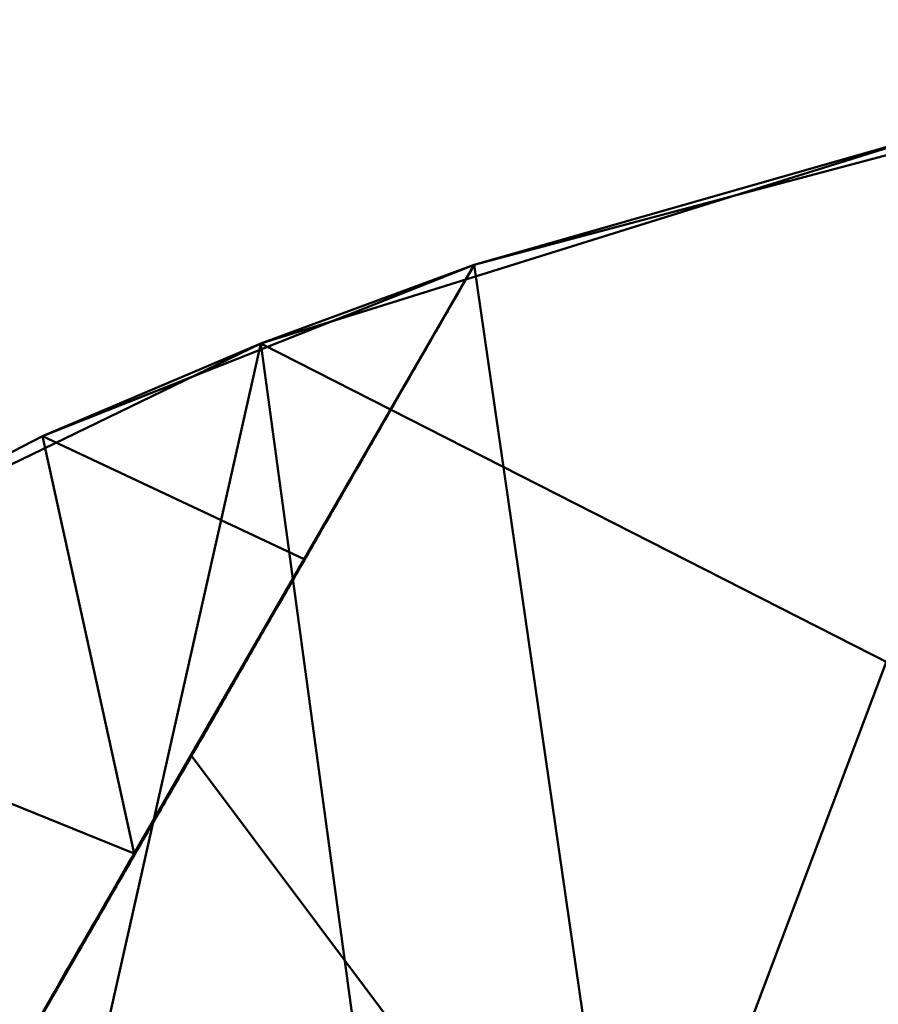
# Model space of a CAD drawing. Header units: millimetres. Extents: x -838 to 610, y -758 to 727.
# Tile 248 of 256: x 320 to 345, y 698 to 727. Entities that reach past the tile are written whole.
import ezdxf

# ---------------------------------------------------------------- set-up
doc = ezdxf.new("R2010")
doc.units = ezdxf.units.MM
doc.layers.add('E-LITE-EQPM', color=33, linetype='Continuous', lineweight=50)

# ---------------------------------------------------------------- blocks, each defined once
blk = doc.blocks.new('33463_33464_33504_33505_LANTAU - LANTAU-457519-_3D_')
at = {"layer": 'E-LITE-EQPM'}
mesh = blk.add_polyface(dxfattribs=at)
corners = [(308.32, 708.138, 308.305), (327.011, 717.192, 308.499), (346.836, 723.373, 308.771), (367.358, 726.545, 309.141), (388.122, 726.639, 309.627), (408.661, 723.655, 310.244), (426.906, 718.273, 311.716), (444.059, 710.564, 314.933), (459.711, 700.842, 319.881), (473.576, 689.491, 326.422), (476.475, 686.71, 328.07), (479.295, 683.844, 329.708), (479.295, 683.844, 319.536), (477.204, 685.985, 318.332), (475.069, 688.078, 317.123), (474.982, 688.162, 317.074), (474.895, 688.245, 317.026), (460.848, 700.019, 310.472), (444.945, 710.088, 305.522), (427.485, 718.058, 302.299), (408.895, 723.603, 300.825), (389.97, 726.498, 300.27), (370.826, 726.776, 299.832), (351.822, 724.433, 299.494), (333.329, 719.516, 299.276), (320.544, 714.444, 299.049), (308.32, 708.138, 298.856), (308.32, 708.138, 300.746), (308.32, 708.138, 302.636), (308.32, 708.138, 304.526), (308.32, 708.138, 306.415), (479.295, 683.844, 325.627)]
mesh.append_faces([[corners[k] for k in face] for face in [(17, 8, 16), (6, 19, 5), (7, 18, 6), (8, 17, 7), (14, 9, 13), (22, 4, 21), (24, 2, 23), (29, 25, 28), (3, 23, 2), (5, 21, 4), (4, 22, 3), (21, 5, 20)]], dxfattribs={"vtx0": -1, "vtx1": -1})
mesh.append_faces([[corners[k] for k in face] for face in [(30, 1, 25)]], dxfattribs={"vtx0": -1, "vtx1": -1, "vtx2": -1})
mesh.append_faces([[corners[k] for k in face] for face in [(7, 17, 18), (6, 18, 19), (31, 9, 10), (9, 15, 16), (16, 8, 9), (3, 22, 23)]], dxfattribs={"vtx0": -1, "vtx2": -1})
mesh.append_faces([[corners[k] for k in face] for face in [(0, 1, 30)]], dxfattribs={"vtx1": -1})
mesh.append_faces([[corners[k] for k in face] for face in [(19, 20, 5), (31, 12, 9), (12, 13, 9), (14, 15, 9), (27, 28, 25), (24, 25, 1), (1, 2, 24), (29, 30, 25)]], dxfattribs={"vtx1": -1, "vtx2": -1})
mesh.append_faces([[corners[k] for k in face] for face in [(10, 11, 31), (25, 26, 27)]], dxfattribs={"vtx2": -1})
mesh = blk.add_polyface(dxfattribs=at)
corners = [(333.329, 719.516, 299.237), (351.822, 724.433, 299.494), (370.826, 726.776, 299.832), (389.97, 726.498, 300.27), (408.895, 723.603, 300.825), (385.706, 684.089, 301.151), (362.941, 644.329, 301.441), (335.639, 660.092, 300.268), (308.328, 675.86, 299.362), (316.572, 690.463, 299.329), (324.959, 704.985, 299.287), (337.951, 687.642, 299.824), (373.54, 701.801, 300.391), (360.561, 672.358, 300.714), (321.984, 667.976, 299.815), (374.323, 664.209, 301.296)]
mesh.append_faces([[corners[k] for k in face] for face in [(5, 3, 4)]], dxfattribs={"vtx0": -1})
mesh.append_faces([[corners[k] for k in face] for face in [(0, 11, 10), (6, 13, 15)]], dxfattribs={"vtx0": -1, "vtx1": -1})
mesh.append_faces([[corners[k] for k in face] for face in [(14, 9, 11), (13, 12, 5), (13, 11, 12), (5, 12, 3), (11, 13, 7), (1, 12, 11)]], dxfattribs={"vtx0": -1, "vtx1": -1, "vtx2": -1})
mesh.append_faces([[corners[k] for k in face] for face in [(11, 9, 10), (12, 1, 2), (12, 2, 3), (11, 7, 14), (13, 5, 15), (11, 0, 1)]], dxfattribs={"vtx0": -1, "vtx2": -1})
mesh.append_faces([[corners[k] for k in face] for face in [(6, 7, 13)]], dxfattribs={"vtx1": -1, "vtx2": -1})
mesh.append_faces([[corners[k] for k in face] for face in [(14, 8, 9)]], dxfattribs={"vtx2": -1})
mesh = blk.add_polyface(dxfattribs=at)
corners = [(408.661, 723.655, 310.244), (388.122, 726.639, 309.627), (367.358, 726.545, 309.141), (346.836, 723.373, 308.771), (327.011, 717.192, 308.499), (308.32, 708.138, 308.305), (302.134, 703.377, 308.26), (297.389, 697.187, 308.245), (332.696, 675.394, 309.074), (367.991, 653.603, 310.355), (388.351, 688.615, 310.275), (319.445, 683.573, 308.763), (362.135, 699.319, 309.393), (378.171, 671.109, 310.315)]
mesh.append_faces([[corners[k] for k in face] for face in [(6, 11, 5), (4, 12, 3)]], dxfattribs={"vtx0": -1, "vtx1": -1})
mesh.append_faces([[corners[k] for k in face] for face in [(10, 1, 12), (13, 12, 8), (8, 12, 4)]], dxfattribs={"vtx0": -1, "vtx1": -1, "vtx2": -1})
mesh.append_faces([[corners[k] for k in face] for face in [(12, 2, 3), (12, 1, 2), (11, 4, 5)]], dxfattribs={"vtx0": -1, "vtx2": -1})
mesh.append_faces([[corners[k] for k in face] for face in [(0, 1, 10)]], dxfattribs={"vtx1": -1})
mesh.append_faces([[corners[k] for k in face] for face in [(11, 8, 4), (13, 10, 12)]], dxfattribs={"vtx1": -1, "vtx2": -1})
mesh.append_faces([[corners[k] for k in face] for face in [(8, 9, 13), (6, 7, 11)]], dxfattribs={"vtx2": -1})
mesh = blk.add_polyface(dxfattribs=at)
corners = [(290.914, 685.914, 298.775), (294.146, 691.554, 298.766), (297.389, 697.187, 298.759), (302.137, 703.379, 298.778), (308.32, 708.138, 298.853), (320.544, 714.444, 299.049), (333.328, 719.517, 299.276), (328.293, 710.805, 299.288), (323.26, 702.093, 299.3), (318.228, 693.381, 299.311), (313.198, 684.667, 299.323), (308.169, 675.952, 299.335), (302.029, 682.445, 299.091)]
mesh.append_faces([[corners[k] for k in face] for face in [(12, 10, 11)]], dxfattribs={"vtx0": -1})
mesh.append_faces([[corners[k] for k in face] for face in [(2, 12, 1), (4, 9, 3)]], dxfattribs={"vtx0": -1, "vtx1": -1})
mesh.append_faces([[corners[k] for k in face] for face in [(2, 10, 12)]], dxfattribs={"vtx0": -1, "vtx1": -1, "vtx2": -1})
mesh.append_faces([[corners[k] for k in face] for face in [(2, 9, 10), (5, 7, 8)]], dxfattribs={"vtx0": -1, "vtx2": -1})
mesh.append_faces([[corners[k] for k in face] for face in [(0, 1, 12)]], dxfattribs={"vtx1": -1})
mesh.append_faces([[corners[k] for k in face] for face in [(2, 3, 9), (8, 9, 4), (4, 5, 8)]], dxfattribs={"vtx1": -1, "vtx2": -1})
mesh.append_faces([[corners[k] for k in face] for face in [(5, 6, 7)]], dxfattribs={"vtx2": -1})
mesh = blk.add_polyface(dxfattribs=at)
corners = [(332.614, 718.28, 299.241), (332.652, 718.341, 299.241), (332.616, 718.279, 299.241), (332.256, 717.662, 299.244), (332.328, 717.785, 299.243), (332.26, 717.66, 299.243), (333.186, 719.269, 299.238), (333.15, 719.207, 299.238), (333.186, 719.269, 299.238), (332.578, 718.218, 299.242), (332.58, 718.217, 299.242), (332.542, 718.156, 299.242), (332.759, 718.526, 299.24), (332.685, 718.404, 299.241), (332.757, 718.527, 299.241), (332.471, 718.033, 299.242), (332.473, 718.031, 299.242), (332.435, 717.971, 299.242), (332.399, 717.909, 299.243), (332.331, 717.784, 299.243), (332.188, 717.536, 299.244), (332.687, 718.403, 299.241), (332.65, 718.342, 299.241), (332.545, 718.155, 299.242), (332.438, 717.969, 299.242), (332.402, 717.907, 299.243), (333.044, 719.021, 299.239), (332.971, 718.898, 299.239), (333.043, 719.022, 299.239), (332.83, 718.65, 299.24), (333.115, 719.145, 299.238), (333.114, 719.145, 299.238), (333.293, 719.455, 299.237), (333.293, 719.455, 299.237), (333.258, 719.393, 299.238), (332.936, 718.836, 299.239), (332.901, 718.774, 299.24), (332.9, 718.775, 299.24), (332.828, 718.651, 299.24), (333.151, 719.207, 299.238), (332.973, 718.898, 299.239), (332.937, 718.836, 299.239), (333.257, 719.393, 299.238), (333.329, 719.516, 299.237)]
mesh.append_faces([[corners[k] for k in face] for face in [(15, 16, 17), (18, 19, 4), (20, 3, 5), (1, 22, 21), (16, 15, 23), (19, 18, 25), (35, 36, 37), (37, 29, 38), (41, 35, 40), (36, 35, 41)]], dxfattribs={"vtx0": -1, "vtx1": -1})
mesh.append_faces([[corners[k] for k in face] for face in [(0, 1, 2), (6, 7, 8), (2, 9, 0), (10, 11, 9), (12, 13, 14), (4, 19, 5), (13, 12, 21), (21, 22, 13), (1, 0, 22), (23, 15, 11), (11, 10, 23), (9, 2, 10), (18, 24, 25), (17, 16, 24), (26, 27, 28), (14, 29, 12), (30, 28, 31), (32, 33, 34), (37, 36, 29), (29, 14, 38), (39, 31, 7), (31, 39, 30), (7, 6, 39), (27, 26, 40), (40, 35, 27), (34, 8, 42), (34, 42, 32)]], dxfattribs={"vtx0": -1, "vtx2": -1})
mesh.append_faces([[corners[k] for k in face] for face in [(3, 4, 5), (18, 17, 24), (30, 26, 28), (34, 6, 8)]], dxfattribs={"vtx1": -1, "vtx2": -1})
mesh.append_faces([[corners[k] for k in face] for face in [(32, 43, 33)]], dxfattribs={"vtx2": -1})
mesh = blk.add_polyface(dxfattribs=at)
corners = [(331.761, 716.794, 299.246), (331.827, 716.92, 299.246), (331.832, 716.917, 299.246), (331.119, 715.68, 299.25), (331.183, 715.807, 299.25), (331.19, 715.803, 299.25), (331.47, 716.301, 299.248), (331.511, 716.36, 299.248), (331.475, 716.299, 299.248), (331.899, 717.043, 299.246), (331.97, 717.167, 299.245), (331.903, 717.041, 299.246), (332.042, 717.291, 299.245), (332.081, 717.351, 299.244), (332.046, 717.289, 299.245), (332.185, 717.538, 299.244), (332.256, 717.662, 299.244), (332.188, 717.536, 299.244), (331.327, 716.054, 299.249), (331.404, 716.175, 299.249), (331.333, 716.051, 299.249), (331.262, 715.927, 299.249), (331.226, 715.865, 299.25), (331.219, 715.869, 299.25), (331.689, 716.67, 299.247), (331.654, 716.608, 299.247), (331.648, 716.611, 299.247), (331.613, 716.549, 299.247), (331.618, 716.546, 299.247), (331.756, 716.796, 299.246), (331.975, 717.165, 299.245), (332.117, 717.412, 299.244), (331.541, 716.425, 299.248), (331.398, 716.178, 299.249), (332.113, 717.414, 299.244), (332.077, 717.353, 299.245), (331.684, 716.672, 299.247), (331.547, 716.422, 299.248), (331.505, 716.363, 299.248), (331.255, 715.931, 299.249), (331.112, 715.683, 299.25), (331.083, 715.618, 299.25), (331.076, 715.621, 299.251)]
mesh.append_faces([[corners[k] for k in face] for face in [(0, 1, 2), (3, 4, 5), (31, 15, 17), (11, 10, 30), (19, 33, 8), (15, 31, 34), (13, 35, 31), (29, 24, 36), (7, 38, 37), (18, 20, 39), (4, 3, 40), (40, 41, 42)]], dxfattribs={"vtx0": -1, "vtx1": -1})
mesh.append_faces([[corners[k] for k in face] for face in [(6, 7, 8), (11, 1, 9), (12, 13, 14), (18, 19, 20), (27, 25, 28), (0, 29, 1), (1, 11, 2), (14, 10, 12), (28, 32, 27), (8, 33, 6), (19, 18, 33), (31, 35, 34), (13, 12, 35), (24, 26, 36), (25, 27, 26), (32, 28, 37), (37, 38, 32), (7, 6, 38), (39, 20, 21), (21, 23, 39), (22, 4, 23), (40, 3, 41)]], dxfattribs={"vtx0": -1, "vtx2": -1})
mesh.append_faces([[corners[k] for k in face] for face in [(9, 10, 11), (15, 16, 17), (21, 22, 23), (22, 5, 4), (24, 25, 26), (14, 30, 10), (0, 24, 29)]], dxfattribs={"vtx1": -1, "vtx2": -1})
mesh = blk.add_polyface(dxfattribs=at)
corners = [(330.549, 714.69, 299.254), (330.477, 714.566, 299.254), (330.525, 714.668, 299.254), (330.228, 714.133, 299.255), (330.181, 714.074, 299.256), (330.224, 714.148, 299.256), (330.264, 714.194, 299.255), (330.31, 714.297, 299.255), (330.335, 714.318, 299.255), (330.834, 715.185, 299.252), (330.763, 715.061, 299.252), (330.783, 715.114, 299.252), (330.192, 714.071, 299.256), (330.353, 714.371, 299.255), (330.406, 714.442, 299.254), (330.121, 713.947, 299.256), (330.095, 713.926, 299.256), (330.138, 714, 299.256), (330.396, 714.445, 299.255), (330.439, 714.52, 299.254), (330.611, 714.817, 299.253), (330.656, 714.875, 299.253), (330.62, 714.813, 299.253), (330.05, 713.823, 299.257), (330.482, 714.594, 299.254), (330.157, 714.009, 299.256), (330.955, 715.411, 299.251), (330.976, 715.432, 299.251), (330.905, 715.308, 299.251), (330.654, 714.891, 299.253), (330.691, 714.937, 299.253), (330.74, 715.04, 299.253), (330.697, 714.965, 299.253), (330.589, 714.78, 299.253), (330.568, 714.742, 299.254), (330.826, 715.188, 299.252), (330.869, 715.262, 299.252), (330.998, 715.485, 299.251), (330.912, 715.337, 299.252), (331.04, 715.56, 299.251), (331.048, 715.556, 299.251), (331.019, 715.522, 299.251), (331.012, 715.494, 299.251), (330.584, 714.751, 299.253), (330.267, 714.223, 299.255), (331.083, 715.618, 299.25), (331.076, 715.621, 299.251)]
mesh.append_faces([[corners[k] for k in face] for face in [(6, 7, 8), (14, 19, 1), (31, 30, 32), (20, 22, 33), (30, 31, 10), (39, 40, 41), (27, 37, 42), (0, 34, 43), (15, 17, 25), (2, 1, 24), (7, 6, 44)]], dxfattribs={"vtx0": -1, "vtx1": -1})
mesh.append_faces([[corners[k] for k in face] for face in [(3, 4, 5), (4, 3, 12), (13, 14, 8), (15, 16, 17), (20, 21, 22), (1, 19, 24), (5, 6, 3), (26, 27, 28), (29, 30, 21), (0, 2, 34), (10, 31, 11), (27, 26, 37), (36, 28, 9), (42, 37, 41), (21, 20, 29), (43, 34, 33), (4, 12, 25), (39, 45, 40), (45, 39, 46)]], dxfattribs={"vtx0": -1, "vtx2": -1})
mesh.append_faces([[corners[k] for k in face] for face in [(0, 1, 2), (9, 10, 11), (18, 19, 14, 13), (15, 23, 16), (17, 4, 25), (35, 36, 9, 11), (38, 26, 28, 36), (40, 42, 41), (29, 32, 30), (22, 43, 33), (5, 44, 6), (7, 13, 8)]], dxfattribs={"vtx1": -1, "vtx2": -1})
mesh = blk.add_polyface(dxfattribs=at)
corners = [(329.924, 713.628, 299.257), (329.978, 713.699, 299.257), (329.907, 713.576, 299.257), (329.622, 713.081, 299.259), (329.623, 713.109, 299.259), (329.666, 713.183, 299.259), (328.909, 711.843, 299.263), (328.936, 711.92, 299.263), (328.98, 711.967, 299.263), (329.408, 712.709, 299.26), (329.451, 712.811, 299.26), (329.479, 712.833, 299.26), (329.693, 713.204, 299.259), (329.266, 712.462, 299.261), (329.194, 712.338, 299.262), (329.236, 712.44, 299.261), (329.752, 713.331, 299.258), (329.8, 713.39, 299.258), (329.765, 713.328, 299.258), (329.838, 713.48, 299.258), (329.881, 713.554, 299.258), (329.836, 713.452, 299.258), (329.795, 713.406, 299.258), (329.709, 713.257, 299.259), (328.85, 711.772, 299.264), (328.893, 711.846, 299.264), (328.838, 711.719, 299.264), (329.052, 712.09, 299.262), (329.065, 712.143, 299.263), (329.123, 712.214, 299.262), (329.967, 713.703, 299.257), (330.01, 713.777, 299.257), (329.108, 712.217, 299.262), (329.337, 712.586, 299.261), (329.365, 712.663, 299.261), (329.022, 712.069, 299.263), (329.494, 712.886, 299.26), (329.551, 712.957, 299.259), (329.408, 712.737, 299.26), (329.279, 712.514, 299.261), (329.537, 712.96, 299.26), (329.58, 713.034, 299.259), (330.05, 713.823, 299.257), (329.193, 712.366, 299.262), (329.15, 712.292, 299.262), (330.053, 713.851, 299.257), (330.095, 713.926, 299.256), (329.322, 712.589, 299.261), (328.979, 711.994, 299.263)]
mesh.append_faces([[corners[k] for k in face] for face in [(6, 7, 8), (9, 10, 11), (27, 28, 29), (33, 34, 9), (8, 35, 27), (21, 20, 2), (34, 33, 47)]], dxfattribs={"vtx0": -1, "vtx1": -1})
mesh.append_faces([[corners[k] for k in face] for face in [(0, 1, 2), (3, 4, 5), (16, 17, 18), (29, 28, 32), (22, 21, 17), (36, 37, 11), (37, 36, 40), (41, 3, 37), (31, 42, 1), (44, 14, 29), (17, 16, 22), (12, 5, 23), (3, 41, 4), (42, 31, 45), (13, 15, 39)]], dxfattribs={"vtx0": -1, "vtx2": -1})
mesh.append_faces([[corners[k] for k in face] for face in [(6, 24, 25, 7), (1, 0, 30, 31), (8, 7, 48, 35)]], dxfattribs={"vtx0": -1, "vtx3": -1})
mesh.append_faces([[corners[k] for k in face] for face in [(12, 3, 5), (13, 14, 15), (19, 20, 21, 22), (23, 16, 18), (6, 26, 24), (18, 12, 23), (38, 10, 9, 34), (33, 13, 39), (43, 15, 14, 44), (45, 46, 42), (39, 47, 33), (10, 36, 11), (35, 28, 27), (20, 0, 2), (40, 41, 37), (32, 44, 29)]], dxfattribs={"vtx1": -1, "vtx2": -1})
mesh = blk.add_polyface(dxfattribs=at)
corners = [(328.838, 711.719, 299.264), (328.767, 711.595, 299.264), (328.807, 711.697, 299.264), (328.056, 710.398, 299.268), (328.112, 710.459, 299.268), (328.053, 710.356, 299.268), (327.774, 709.896, 299.27), (327.816, 709.971, 299.27), (327.815, 709.943, 299.27), (328.463, 711.103, 299.266), (328.469, 711.079, 299.266), (328.42, 711.029, 299.266), (328.549, 711.252, 299.266), (328.588, 711.286, 299.265), (328.529, 711.182, 299.266), (327.874, 710.046, 299.269), (328.592, 711.326, 299.265), (328.648, 711.389, 299.265), (328.41, 710.976, 299.266), (328.35, 710.872, 299.267), (328.377, 710.955, 299.267), (328.764, 711.623, 299.264), (328.721, 711.549, 299.265), (328.506, 711.177, 299.266), (328.172, 710.563, 299.268), (328.134, 710.534, 299.268), (328.213, 710.67, 299.268), (328.678, 711.475, 299.265), (328.707, 711.492, 299.264), (327.977, 710.262, 299.269), (327.993, 710.253, 299.269), (327.927, 710.164, 299.269), (328.231, 710.666, 299.267), (328.85, 711.772, 299.264), (328.291, 710.769, 299.267), (328.291, 710.806, 299.267), (327.82, 709.989, 299.27), (328.334, 710.88, 299.267), (327.884, 710.088, 299.27), (327.898, 710.125, 299.269), (327.859, 710.057, 299.27), (327.934, 710.149, 299.269), (328.635, 711.4, 299.265)]
mesh.append_faces([[corners[k] for k in face] for face in [(9, 10, 11), (8, 7, 15), (18, 11, 10), (17, 27, 28), (25, 4, 3), (35, 34, 26), (39, 38, 40), (30, 29, 5), (27, 17, 42)]], dxfattribs={"vtx0": -1, "vtx1": -1})
mesh.append_faces([[corners[k] for k in face] for face in [(6, 7, 8), (29, 30, 31), (7, 6, 36), (31, 38, 39), (41, 38, 31), (38, 15, 7), (40, 38, 7)]], dxfattribs={"vtx0": -1, "vtx1": -1, "vtx2": -1})
mesh.append_faces([[corners[k] for k in face] for face in [(3, 4, 5), (12, 13, 14), (16, 17, 13), (24, 25, 26), (26, 32, 24), (0, 2, 33), (26, 34, 32), (19, 35, 37), (7, 36, 40), (22, 1, 28), (5, 29, 3), (25, 24, 4), (18, 20, 11), (13, 12, 16), (9, 14, 10), (35, 19, 34)]], dxfattribs={"vtx0": -1, "vtx2": -1})
mesh.append_faces([[corners[k] for k in face] for face in [(14, 9, 23, 12)]], dxfattribs={"vtx0": -1, "vtx3": -1})
mesh.append_faces([[corners[k] for k in face] for face in [(0, 1, 2), (18, 19, 20), (21, 2, 1, 22), (41, 15, 38), (39, 29, 31), (30, 41, 31), (16, 42, 17), (37, 20, 19), (27, 22, 28)]], dxfattribs={"vtx1": -1, "vtx2": -1})
mesh = blk.add_polyface(dxfattribs=at)
corners = [(327.346, 709.154, 299.273), (327.348, 709.172, 299.272), (327.387, 709.241, 299.272), (327.774, 709.896, 299.27), (327.695, 709.762, 299.271), (327.741, 709.853, 299.27), (327.648, 709.679, 299.271), (327.636, 709.633, 299.271), (327.581, 709.562, 299.271), (327.191, 708.9, 299.273), (327.269, 709.036, 299.273), (327.234, 708.962, 299.273), (327.577, 709.53, 299.271), (327.535, 709.483, 299.272), (327.339, 709.116, 299.273), (327.297, 709.07, 299.273), (327.177, 708.862, 299.274), (327.584, 709.581, 299.271), (327.696, 709.736, 299.27), (327.151, 708.832, 299.274), (327.22, 708.91, 299.273), (327.279, 709.013, 299.273), (327.413, 709.271, 299.272), (327.398, 709.22, 299.272), (327.427, 709.309, 299.272), (327.464, 709.361, 299.272), (327.458, 709.323, 299.272), (327.505, 709.445, 299.272), (327.517, 709.426, 299.272), (327.623, 709.649, 299.271), (327.662, 709.717, 299.271), (327.755, 709.84, 299.27), (327.815, 709.943, 299.27), (327.82, 709.989, 299.27)]
mesh.append_faces([[corners[k] for k in face] for face in [(9, 16, 19), (21, 15, 14), (1, 15, 10), (24, 22, 2), (17, 13, 27), (30, 6, 29), (31, 3, 32), (33, 3, 5)]], dxfattribs={"vtx0": -1, "vtx1": -1})
mesh.append_faces([[corners[k] for k in face] for face in [(3, 4, 5), (6, 7, 8), (12, 13, 8), (0, 14, 15), (16, 9, 11), (17, 8, 13), (18, 6, 4), (15, 11, 10), (1, 0, 15), (16, 11, 20), (11, 15, 21), (22, 23, 0), (25, 22, 24), (26, 22, 25), (2, 22, 0), (13, 25, 27), (25, 13, 28), (4, 6, 30), (29, 6, 8), (4, 3, 31)]], dxfattribs={"vtx0": -1, "vtx1": -1, "vtx2": -1})
mesh.append_faces([[corners[k] for k in face] for face in [(0, 1, 2), (13, 12, 28), (8, 17, 29)]], dxfattribs={"vtx0": -1, "vtx2": -1})
mesh.append_faces([[corners[k] for k in face] for face in [(9, 10, 11), (21, 20, 11), (23, 14, 0), (26, 23, 22), (24, 27, 25), (28, 26, 25), (7, 12, 8), (18, 7, 6), (30, 5, 4), (31, 18, 4)]], dxfattribs={"vtx1": -1, "vtx2": -1})
mesh = blk.add_polyface(dxfattribs=at)
corners = [(326.875, 708.338, 299.275), (326.863, 708.29, 299.275), (326.821, 708.244, 299.276), (326.876, 708.356, 299.275), (326.915, 708.424, 299.275), (326.719, 708.083, 299.276), (326.765, 708.148, 299.276), (326.702, 708.037, 299.276), (326.64, 707.947, 299.276), (326.684, 707.98, 299.276), (326.744, 708.084, 299.276), (326.798, 708.22, 299.276), (327.11, 708.746, 299.274), (327.112, 708.764, 299.274), (327.151, 708.832, 299.274), (327.059, 708.657, 299.274), (326.942, 708.453, 299.275), (326.999, 708.556, 299.275), (326.982, 708.497, 299.275), (326.588, 707.84, 299.277), (326.625, 707.877, 299.277), (326.565, 707.774, 299.277), (326.529, 707.739, 299.277), (326.562, 707.811, 299.277), (326.645, 707.938, 299.277), (326.803, 708.187, 299.276), (326.955, 708.492, 299.275), (327.101, 708.703, 299.274), (327.041, 708.6, 299.274), (326.922, 708.393, 299.275), (327.033, 708.628, 299.274), (327.177, 708.862, 299.274), (327.16, 708.807, 299.274), (327.22, 708.91, 299.273)]
mesh.append_faces([[corners[k] for k in face] for face in [(9, 7, 10), (25, 2, 1), (20, 24, 9), (3, 2, 11), (26, 16, 4), (18, 17, 28)]], dxfattribs={"vtx0": -1, "vtx1": -1})
mesh.append_faces([[corners[k] for k in face] for face in [(0, 1, 2), (5, 6, 7), (15, 13, 12), (16, 17, 18), (19, 22, 23), (7, 9, 24), (19, 21, 22), (7, 24, 8), (19, 24, 20), (2, 25, 6), (3, 0, 2), (7, 6, 10), (19, 8, 24), (6, 11, 2), (17, 16, 26), (4, 16, 0), (0, 16, 29), (15, 17, 30), (17, 15, 28), (31, 32, 12), (27, 15, 12), (14, 31, 12)]], dxfattribs={"vtx0": -1, "vtx1": -1, "vtx2": -1})
mesh.append_faces([[corners[k] for k in face] for face in [(0, 3, 4), (7, 8, 5), (12, 13, 14), (19, 20, 21), (19, 23, 8), (15, 27, 28), (17, 26, 30), (15, 30, 13)]], dxfattribs={"vtx0": -1, "vtx2": -1})
mesh.append_faces([[corners[k] for k in face] for face in [(5, 11, 6), (25, 10, 6), (18, 29, 16), (29, 1, 0), (32, 27, 12), (33, 32, 31)]], dxfattribs={"vtx1": -1, "vtx2": -1})
mesh = blk.add_polyface(dxfattribs=at)
corners = [(326.354, 707.435, 299.278), (326.327, 707.361, 299.279), (326.294, 707.331, 299.279), (326.102, 706.996, 299.28), (326.149, 707.051, 299.28), (326.089, 706.947, 299.28), (326.167, 707.107, 299.28), (326.463, 707.624, 299.278), (326.446, 707.567, 299.278), (326.41, 707.529, 299.278), (325.911, 706.666, 299.281), (325.976, 706.779, 299.281), (325.97, 706.741, 299.281), (326.247, 707.267, 299.279), (326.326, 707.403, 299.278), (326.506, 707.67, 299.277), (326.09, 706.994, 299.28), (326.169, 707.13, 299.279), (326.208, 707.154, 299.279), (326.225, 707.211, 299.279), (326.268, 707.257, 299.279), (326.049, 706.9, 299.28), (326.011, 706.858, 299.28), (325.933, 706.722, 299.281), (326.03, 706.844, 299.28), (325.911, 706.638, 299.281), (325.854, 706.586, 299.281), (326.404, 707.539, 299.278), (326.483, 707.675, 299.277), (326.387, 707.464, 299.278), (326.529, 707.739, 299.277), (326.562, 707.811, 299.277), (326.565, 707.774, 299.277), (325.864, 706.589, 299.281)]
mesh.append_faces([[corners[k] for k in face] for face in [(8, 7, 15), (18, 19, 20), (16, 21, 22), (15, 30, 32), (29, 9, 8), (1, 0, 29)]], dxfattribs={"vtx0": -1, "vtx1": -1})
mesh.append_faces([[corners[k] for k in face] for face in [(0, 1, 2), (4, 3, 6), (7, 8, 9), (10, 11, 12), (19, 18, 6), (19, 2, 20), (13, 2, 19), (2, 14, 0), (3, 5, 21), (17, 19, 6), (6, 3, 16), (22, 21, 11), (3, 21, 16), (21, 24, 11), (23, 11, 10), (7, 9, 27), (0, 9, 29), (7, 28, 30), (15, 7, 30), (27, 9, 0), (33, 10, 25)]], dxfattribs={"vtx0": -1, "vtx1": -1, "vtx2": -1})
mesh.append_faces([[corners[k] for k in face] for face in [(3, 4, 5), (6, 16, 17), (6, 18, 4), (11, 23, 22), (21, 5, 24), (10, 12, 25), (7, 27, 28), (30, 28, 31), (11, 24, 12)]], dxfattribs={"vtx0": -1, "vtx2": -1})
mesh.append_faces([[corners[k] for k in face] for face in [(13, 14, 2), (17, 13, 19), (26, 23, 10), (14, 27, 0), (1, 20, 2)]], dxfattribs={"vtx1": -1, "vtx2": -1})
mesh = blk.add_polyface(dxfattribs=at)
corners = [(325.43, 705.832, 299.284), (325.505, 705.96, 299.283), (325.495, 705.915, 299.283), (325.732, 706.328, 299.282), (325.676, 706.259, 299.282), (325.744, 706.376, 299.282), (325.823, 706.512, 299.282), (325.792, 706.431, 299.282), (325.304, 705.633, 299.284), (325.352, 705.695, 299.284), (325.278, 705.567, 299.285), (325.382, 705.769, 299.284), (325.461, 705.905, 299.283), (325.435, 705.811, 299.284), (325.316, 705.605, 299.285), (325.376, 705.708, 299.284), (325.775, 706.45, 299.281), (325.854, 706.586, 299.281), (325.537, 706.024, 299.283), (325.588, 706.104, 299.283), (325.549, 706.03, 299.283), (325.554, 706.018, 299.283), (325.618, 706.178, 299.282), (325.54, 706.041, 299.283), (325.864, 706.589, 299.281), (325.613, 706.121, 299.283), (325.637, 706.181, 299.283), (325.634, 706.193, 299.283), (325.697, 706.314, 299.282), (325.851, 706.534, 299.281), (325.673, 706.224, 299.282), (325.911, 706.638, 299.281), (325.911, 706.666, 299.281)]
mesh.append_faces([[corners[k] for k in face] for face in [(22, 19, 23), (16, 5, 28), (21, 20, 25), (25, 26, 30), (28, 27, 22)]], dxfattribs={"vtx0": -1, "vtx1": -1})
mesh.append_faces([[corners[k] for k in face] for face in [(0, 1, 2), (3, 4, 5), (6, 7, 5), (8, 9, 10), (12, 1, 0), (13, 9, 0), (9, 14, 10), (0, 9, 11), (18, 19, 20), (24, 6, 17), (19, 25, 20), (26, 27, 4), (4, 28, 5), (29, 6, 24), (6, 5, 16), (26, 4, 30), (28, 4, 27), (20, 2, 1), (18, 20, 1), (26, 25, 19), (12, 18, 1), (19, 18, 23), (27, 19, 22), (19, 27, 26), (17, 32, 24)]], dxfattribs={"vtx0": -1, "vtx1": -1, "vtx2": -1})
mesh.append_faces([[corners[k] for k in face] for face in [(0, 11, 12), (9, 13, 15), (6, 16, 17), (5, 7, 3), (24, 31, 29)]], dxfattribs={"vtx0": -1, "vtx2": -1})
mesh.append_faces([[corners[k] for k in face] for face in [(8, 11, 9), (21, 2, 20), (2, 13, 0), (12, 23, 18), (3, 30, 4), (29, 7, 6), (15, 14, 9)]], dxfattribs={"vtx1": -1, "vtx2": -1})
mesh = blk.add_polyface(dxfattribs=at)
corners = [(325.148, 705.35, 299.285), (325.146, 705.361, 299.285), (325.194, 705.423, 299.285), (325.138, 705.295, 299.286), (325.162, 705.354, 299.285), (325.197, 705.398, 299.285), (324.959, 704.985, 299.287), (324.894, 704.872, 299.287), (324.92, 704.934, 299.287), (324.851, 704.824, 299.287), (324.774, 704.69, 299.288), (324.832, 704.816, 299.287), (324.961, 705.018, 299.286), (324.989, 705.088, 299.286), (325.037, 705.151, 299.286), (325.234, 705.498, 299.285), (325.235, 705.484, 299.285), (325.225, 705.497, 299.285), (325.304, 705.633, 299.284), (325.278, 705.567, 299.285), (325.068, 705.225, 299.285), (325.113, 705.279, 299.286), (325.078, 705.192, 299.286), (325.019, 705.088, 299.286), (324.828, 704.758, 299.287), (324.913, 704.942, 299.287), (324.753, 704.68, 299.287), (324.911, 704.952, 299.286), (324.734, 704.632, 299.288), (324.763, 704.645, 299.288), (325.316, 705.605, 299.285), (325.257, 705.501, 299.285)]
mesh.append_faces([[corners[k] for k in face] for face in [(3, 4, 5), (17, 2, 1), (20, 14, 13), (1, 0, 20), (11, 10, 26), (29, 10, 24), (6, 12, 23), (18, 15, 17), (5, 16, 31)]], dxfattribs={"vtx0": -1, "vtx1": -1})
mesh.append_faces([[corners[k] for k in face] for face in [(0, 1, 2), (9, 10, 11), (12, 13, 14), (2, 15, 16), (16, 5, 2), (15, 2, 17), (18, 19, 15), (14, 20, 21), (5, 4, 2), (21, 22, 14), (23, 12, 14), (12, 8, 25), (10, 9, 24), (8, 12, 6), (26, 10, 28), (7, 9, 8), (12, 25, 27), (8, 9, 25), (11, 25, 9), (16, 19, 31), (19, 16, 15), (4, 3, 21), (20, 0, 21), (0, 2, 4), (21, 0, 4)]], dxfattribs={"vtx0": -1, "vtx1": -1, "vtx2": -1})
mesh.append_faces([[corners[k] for k in face] for face in [(14, 22, 23), (9, 7, 24), (25, 11, 27), (19, 30, 31), (21, 3, 22)]], dxfattribs={"vtx0": -1, "vtx2": -1})
mesh.append_faces([[corners[k] for k in face] for face in [(6, 7, 8), (27, 13, 12)]], dxfattribs={"vtx1": -1, "vtx2": -1})
mesh = blk.add_polyface(dxfattribs=at)
corners = [(324.523, 704.256, 299.289), (324.566, 704.304, 299.289), (324.5, 704.191, 299.289), (324.599, 704.386, 299.289), (324.403, 704.051, 299.29), (324.369, 703.964, 299.29), (324.331, 703.925, 299.29), (324.263, 703.801, 299.29), (324.233, 703.765, 299.29), (324.277, 703.841, 299.29), (324.36, 703.999, 299.289), (324.282, 703.863, 299.29), (324.304, 703.85, 299.29), (324.238, 703.737, 299.29), (324.478, 704.204, 299.289), (324.517, 704.272, 299.289), (324.46, 704.141, 299.289), (324.435, 704.077, 299.289), (324.44, 704.122, 299.289), (324.596, 704.408, 299.288), (324.697, 704.531, 299.288), (324.631, 704.418, 299.288), (324.657, 704.481, 299.288), (324.439, 704.136, 299.289), (324.633, 704.458, 299.288), (324.774, 704.69, 299.288), (324.763, 704.645, 299.288), (324.716, 704.586, 299.288), (324.734, 704.632, 299.288), (324.689, 704.554, 299.288), (324.675, 704.544, 299.288), (324.753, 704.68, 299.287), (324.203, 703.727, 299.29)]
mesh.append_faces([[corners[k] for k in face] for face in [(10, 6, 11), (5, 4, 17)]], dxfattribs={"vtx0": -1, "vtx1": -1})
mesh.append_faces([[corners[k] for k in face] for face in [(1, 0, 3), (4, 5, 6), (7, 8, 9), (6, 10, 4), (0, 15, 3), (18, 0, 16), (4, 16, 17), (3, 24, 22), (22, 21, 3), (25, 26, 27), (28, 25, 27), (27, 20, 22), (6, 12, 7), (18, 16, 4), (0, 2, 16), (24, 3, 19), (22, 24, 29), (29, 30, 28), (29, 28, 27), (22, 29, 27), (24, 30, 29), (9, 8, 11), (11, 6, 9), (6, 7, 9), (10, 18, 4), (18, 14, 0)]], dxfattribs={"vtx0": -1, "vtx1": -1, "vtx2": -1})
mesh.append_faces([[corners[k] for k in face] for face in [(0, 1, 2), (7, 12, 13), (0, 14, 15), (16, 2, 17), (18, 23, 14)]], dxfattribs={"vtx0": -1, "vtx2": -1})
mesh.append_faces([[corners[k] for k in face] for face in [(15, 19, 3), (20, 21, 22), (10, 23, 18), (21, 1, 3), (19, 30, 24), (26, 20, 27), (5, 12, 6), (30, 31, 28), (32, 11, 8)]], dxfattribs={"vtx1": -1, "vtx2": -1})
mesh = blk.add_polyface(dxfattribs=at)
corners = [(323.995, 703.34, 299.292), (324.065, 703.461, 299.291), (324.042, 703.397, 299.291), (323.672, 702.781, 299.294), (323.733, 702.886, 299.293), (323.714, 702.829, 299.293), (323.541, 702.554, 299.294), (323.605, 702.665, 299.294), (323.583, 702.603, 299.294), (323.574, 702.638, 299.294), (323.653, 702.774, 299.293), (324.124, 703.591, 299.291), (324.203, 703.727, 299.29), (324.202, 703.699, 299.291), (324.173, 703.624, 299.291), (324.13, 703.575, 299.291), (323.967, 703.319, 299.292), (323.935, 703.234, 299.292), (323.888, 703.183, 299.292), (323.859, 703.108, 299.293), (323.81, 703.046, 299.293), (323.78, 702.943, 299.293), (323.792, 702.991, 299.293), (324.046, 703.455, 299.291), (324.107, 703.51, 299.291), (324.233, 703.765, 299.29), (324.263, 703.801, 299.29), (324.238, 703.737, 299.29), (323.976, 703.283, 299.292), (323.845, 703.056, 299.292), (323.911, 703.17, 299.292), (323.731, 702.91, 299.293), (323.649, 702.716, 299.293)]
mesh.append_faces([[corners[k] for k in face] for face in [(16, 17, 18), (5, 4, 21), (23, 0, 16), (31, 3, 10)]], dxfattribs={"vtx0": -1, "vtx1": -1})
mesh.append_faces([[corners[k] for k in face] for face in [(0, 1, 2), (3, 4, 5), (6, 7, 8), (14, 15, 13), (13, 15, 11), (22, 20, 19), (1, 0, 23), (15, 24, 1), (13, 25, 26), (26, 27, 13), (23, 15, 1), (17, 16, 0), (28, 17, 0), (29, 22, 19), (30, 19, 17), (18, 17, 19), (13, 12, 25), (10, 3, 7), (3, 32, 7), (31, 22, 4), (7, 6, 9), (31, 4, 3), (21, 4, 22)]], dxfattribs={"vtx0": -1, "vtx1": -1, "vtx2": -1})
mesh.append_faces([[corners[k] for k in face] for face in [(7, 9, 10), (19, 20, 18), (15, 14, 24), (0, 2, 28), (22, 29, 21), (17, 28, 30), (7, 32, 8), (19, 30, 29)]], dxfattribs={"vtx0": -1, "vtx2": -1})
mesh.append_faces([[corners[k] for k in face] for face in [(11, 12, 13), (23, 11, 15), (24, 2, 1), (27, 14, 13), (31, 20, 22), (5, 32, 3)]], dxfattribs={"vtx1": -1, "vtx2": -1})
mesh = blk.add_polyface(dxfattribs=at)
corners = [(323.259, 702.093, 299.296), (323.279, 702.1, 299.296), (323.214, 701.989, 299.296), (322.957, 701.543, 299.298), (322.945, 701.549, 299.297), (323.017, 701.646, 299.297), (323.255, 702.035, 299.295), (323.347, 702.219, 299.295), (323.41, 702.327, 299.295), (323.386, 702.262, 299.295), (323.377, 702.298, 299.295), (322.928, 701.468, 299.297), (322.886, 701.419, 299.298), (323.124, 701.808, 299.296), (323.082, 701.76, 299.297), (323.147, 701.874, 299.297), (323.102, 701.821, 299.296), (323.47, 702.433, 299.295), (323.452, 702.376, 299.294), (323.338, 702.23, 299.295), (323.495, 702.502, 299.294), (323.541, 702.554, 299.294), (323.518, 702.489, 299.294), (323.583, 702.603, 299.294), (323.574, 702.638, 299.294), (323.417, 702.366, 299.295), (323.321, 702.149, 299.295), (323.181, 701.957, 299.296), (323.059, 701.695, 299.296), (323.19, 701.922, 299.296), (323.024, 701.685, 299.297), (322.993, 701.581, 299.297), (322.862, 701.355, 299.297), (322.823, 701.312, 299.298), (322.867, 701.413, 299.298)]
mesh.append_faces([[corners[k] for k in face] for face in [(10, 7, 19), (24, 21, 20), (0, 2, 27), (13, 15, 29), (27, 15, 16)]], dxfattribs={"vtx0": -1, "vtx1": -1})
mesh.append_faces([[corners[k] for k in face] for face in [(0, 1, 2), (3, 4, 5), (2, 1, 6), (7, 8, 9), (7, 10, 8), (11, 12, 3), (13, 14, 15), (16, 15, 14), (17, 18, 8), (17, 20, 21), (17, 21, 22), (25, 17, 8), (1, 19, 7), (1, 7, 26), (15, 27, 2), (28, 5, 14), (2, 29, 15), (5, 31, 3), (14, 5, 30), (12, 4, 3), (12, 33, 34)]], dxfattribs={"vtx0": -1, "vtx1": -1, "vtx2": -1})
mesh.append_faces([[corners[k] for k in face] for face in [(21, 23, 22), (17, 22, 18), (8, 18, 9), (1, 26, 6), (7, 9, 26), (1, 0, 19), (2, 6, 29), (14, 13, 28), (12, 11, 32), (3, 31, 11), (12, 34, 4)]], dxfattribs={"vtx0": -1, "vtx2": -1})
mesh.append_faces([[corners[k] for k in face] for face in [(25, 20, 17), (4, 30, 5), (28, 31, 5), (30, 16, 14), (10, 25, 8)]], dxfattribs={"vtx1": -1, "vtx2": -1})
mesh = blk.add_polyface(dxfattribs=at)
corners = [(322.493, 700.738, 299.3), (322.469, 700.674, 299.299), (322.432, 700.635, 299.3), (322.788, 701.276, 299.298), (322.758, 701.202, 299.299), (322.71, 701.14, 299.298), (322.6, 700.901, 299.299), (322.535, 700.787, 299.299), (322.567, 700.867, 299.3), (322.823, 701.312, 299.298), (322.867, 701.413, 299.298), (322.253, 700.32, 299.301), (322.207, 700.22, 299.301), (322.208, 700.249, 299.302), (322.238, 700.323, 299.301), (322.296, 700.398, 299.301), (322.16, 700.187, 299.301), (322.624, 700.965, 299.299), (322.701, 701.1, 299.299), (322.666, 701.014, 299.298), (322.886, 701.419, 299.298), (322.862, 701.355, 299.297), (322.731, 701.128, 299.298), (322.797, 701.241, 299.298), (322.631, 701.004, 299.299), (322.553, 700.868, 299.299), (322.372, 700.532, 299.301), (322.404, 700.56, 299.3), (322.474, 700.732, 299.3), (322.338, 700.447, 299.3), (322.395, 700.596, 299.3), (322.317, 700.459, 299.3), (322.15, 700.146, 299.302), (322.273, 700.334, 299.3)]
mesh.append_faces([[corners[k] for k in face] for face in [(3, 4, 5), (14, 13, 16), (22, 4, 23), (1, 0, 7), (29, 26, 27), (28, 2, 30), (33, 15, 29), (12, 11, 33)]], dxfattribs={"vtx0": -1, "vtx1": -1})
mesh.append_faces([[corners[k] for k in face] for face in [(0, 1, 2), (11, 12, 13), (11, 14, 15), (8, 17, 6), (17, 18, 19), (20, 21, 9), (22, 18, 4), (18, 5, 4), (9, 4, 3), (9, 23, 4), (17, 8, 25), (18, 17, 24), (0, 25, 8), (8, 7, 0), (26, 2, 27), (0, 2, 28), (30, 2, 26), (29, 15, 26), (12, 32, 13), (15, 33, 11), (26, 15, 31), (14, 11, 13)]], dxfattribs={"vtx0": -1, "vtx1": -1, "vtx2": -1})
mesh.append_faces([[corners[k] for k in face] for face in [(9, 3, 10), (9, 21, 23), (18, 22, 19), (0, 28, 25), (2, 1, 27), (15, 14, 31)]], dxfattribs={"vtx0": -1, "vtx2": -1})
mesh.append_faces([[corners[k] for k in face] for face in [(6, 7, 8), (19, 6, 17), (24, 5, 18), (25, 24, 17), (31, 30, 26)]], dxfattribs={"vtx1": -1, "vtx2": -1})
mesh = blk.add_polyface(dxfattribs=at)
corners = [(321.903, 699.717, 299.303), (321.846, 699.642, 299.303), (321.924, 699.779, 299.302), (321.879, 699.653, 299.302), (321.945, 699.766, 299.302), (322.003, 699.915, 299.302), (321.968, 699.831, 299.303), (322.081, 700.051, 299.302), (322.088, 700.037, 299.302), (322.034, 699.944, 299.303), (322.15, 700.146, 299.302), (322.12, 700.119, 299.301), (322.16, 700.187, 299.301), (321.692, 699.351, 299.304), (321.688, 699.37, 299.304), (321.728, 699.438, 299.303), (321.552, 699.086, 299.304), (321.575, 699.15, 299.305), (321.617, 699.199, 299.304), (321.683, 699.312, 299.303), (321.641, 699.263, 299.305), (321.531, 699.098, 299.304), (321.61, 699.234, 299.304), (321.757, 699.466, 299.304), (321.814, 699.539, 299.303), (321.748, 699.426, 299.303), (321.767, 699.506, 299.303), (321.813, 699.565, 299.304), (321.859, 699.638, 299.303), (322.076, 699.993, 299.301), (322.01, 699.88, 299.302), (322.141, 700.107, 299.301), (322.207, 700.22, 299.301), (322.208, 700.249, 299.302)]
mesh.append_faces([[corners[k] for k in face] for face in [(3, 0, 4), (16, 17, 18), (14, 20, 22), (24, 28, 3)]], dxfattribs={"vtx0": -1, "vtx1": -1})
mesh.append_faces([[corners[k] for k in face] for face in [(7, 8, 9), (13, 19, 20), (20, 14, 13), (20, 17, 22), (17, 20, 18), (23, 26, 27), (24, 23, 27), (15, 23, 13), (13, 23, 25), (4, 0, 6), (1, 0, 28), (24, 27, 28), (9, 6, 5), (0, 3, 28), (6, 0, 2), (6, 9, 30), (9, 8, 29), (11, 10, 8), (8, 10, 31), (12, 33, 10), (1, 28, 27)]], dxfattribs={"vtx0": -1, "vtx1": -1, "vtx2": -1})
mesh.append_faces([[corners[k] for k in face] for face in [(0, 1, 2), (10, 11, 12), (13, 14, 15), (20, 19, 18), (23, 24, 25), (9, 29, 30), (6, 30, 4), (9, 5, 7), (8, 7, 11), (10, 32, 31)]], dxfattribs={"vtx0": -1, "vtx2": -1})
mesh.append_faces([[corners[k] for k in face] for face in [(2, 5, 6), (21, 22, 17), (15, 26, 23), (25, 19, 13), (26, 1, 27), (31, 29, 8)]], dxfattribs={"vtx1": -1, "vtx2": -1})
mesh = blk.add_polyface(dxfattribs=at)
corners = [(321.374, 698.825, 299.305), (321.395, 698.837, 299.306), (321.335, 698.757, 299.305), (321.531, 699.098, 299.304), (321.481, 698.993, 299.305), (321.453, 698.962, 299.305), (321.445, 698.922, 299.306), (321.486, 698.972, 299.304), (321.575, 699.15, 299.305), (321.524, 699.061, 299.305), (321.552, 699.086, 299.304), (321.052, 698.241, 299.308), (321.09, 698.314, 299.307), (321.093, 698.291, 299.306), (321.224, 698.518, 299.306), (321.182, 698.469, 299.307), (321.228, 698.548, 299.307), (321.159, 698.405, 299.306), (321.134, 698.385, 299.307), (321.004, 698.161, 299.308), (320.982, 698.145, 299.307), (321.06, 698.281, 299.307), (321.421, 698.859, 299.305), (321.272, 698.627, 299.306), (321.296, 698.689, 299.306), (321.325, 698.717, 299.306), (321.355, 698.745, 299.305), (321.29, 698.632, 299.305), (321.139, 698.417, 299.306), (321.217, 698.553, 299.306), (321.028, 698.178, 299.307), (320.962, 698.065, 299.307)]
mesh.append_faces([[corners[k] for k in face] for face in [(0, 1, 2), (3, 4, 5), (2, 25, 24), (30, 11, 13), (28, 12, 21)]], dxfattribs={"vtx0": -1, "vtx1": -1})
mesh.append_faces([[corners[k] for k in face] for face in [(6, 4, 7), (6, 1, 0), (3, 8, 9), (10, 9, 8), (11, 12, 13), (14, 15, 16), (17, 18, 15), (3, 9, 4), (6, 22, 1), (4, 6, 5), (23, 24, 25), (25, 2, 1), (25, 1, 26), (23, 25, 27), (18, 28, 15), (16, 29, 23), (28, 18, 12), (19, 21, 11), (11, 30, 19), (12, 11, 21), (13, 12, 18), (29, 16, 15), (27, 16, 23), (7, 4, 9)]], dxfattribs={"vtx0": -1, "vtx1": -1, "vtx2": -1})
mesh.append_faces([[corners[k] for k in face] for face in [(19, 20, 21), (9, 10, 7), (1, 22, 26), (18, 17, 13)]], dxfattribs={"vtx0": -1, "vtx2": -1})
mesh.append_faces([[corners[k] for k in face] for face in [(0, 5, 6), (7, 22, 6), (26, 27, 25), (29, 24, 23), (27, 14, 16), (28, 29, 15), (14, 17, 15), (30, 31, 19)]], dxfattribs={"vtx1": -1, "vtx2": -1})
mesh = blk.add_polyface(dxfattribs=at)
corners = [(320.724, 697.674, 299.309), (320.7, 697.611, 299.308), (320.68, 697.598, 299.31), (321.004, 698.161, 299.308), (320.932, 698.036, 299.308), (320.942, 698.076, 299.307), (320.462, 697.218, 299.311), (320.438, 697.157, 299.31), (320.397, 697.107, 299.311), (320.765, 697.724, 299.308), (320.789, 697.788, 299.309), (320.831, 697.838, 299.308), (320.618, 697.492, 299.31), (320.634, 697.497, 299.309), (320.353, 697.055, 299.31), (320.432, 697.191, 299.31), (320.505, 697.295, 299.31), (320.569, 697.384, 299.309), (320.503, 697.27, 299.309), (320.746, 697.736, 299.308), (320.667, 697.6, 299.309), (320.835, 697.866, 299.309), (320.882, 697.952, 299.308), (320.903, 698.008, 299.308), (320.824, 697.872, 299.308), (320.897, 697.951, 299.307), (320.628, 697.532, 299.309), (320.589, 697.464, 299.309), (320.57, 697.409, 299.31), (320.51, 697.327, 299.31), (320.982, 698.145, 299.307), (320.962, 698.065, 299.307), (320.471, 697.259, 299.31), (320.372, 697.043, 299.31)]
mesh.append_faces([[corners[k] for k in face] for face in [(9, 10, 11), (19, 0, 20), (5, 4, 23)]], dxfattribs={"vtx0": -1, "vtx1": -1})
mesh.append_faces([[corners[k] for k in face] for face in [(0, 1, 2), (3, 4, 5), (6, 7, 8), (12, 2, 13), (9, 0, 10), (21, 11, 10), (22, 23, 4), (20, 0, 2), (21, 10, 24), (10, 0, 19), (2, 12, 26), (16, 18, 6), (28, 12, 13), (12, 28, 27), (4, 3, 31), (22, 4, 25), (25, 21, 22), (24, 22, 21), (6, 8, 15), (28, 17, 16), (32, 16, 6), (28, 16, 29)]], dxfattribs={"vtx0": -1, "vtx1": -1, "vtx2": -1})
mesh.append_faces([[corners[k] for k in face] for face in [(16, 17, 18), (0, 9, 1), (22, 24, 23), (2, 26, 20), (3, 5, 30), (8, 7, 33), (16, 32, 29)]], dxfattribs={"vtx0": -1, "vtx2": -1})
mesh.append_faces([[corners[k] for k in face] for face in [(14, 15, 8), (19, 24, 10), (25, 11, 21), (1, 13, 2), (27, 26, 12), (13, 17, 28), (29, 27, 28), (31, 25, 4), (15, 32, 6), (18, 7, 6)]], dxfattribs={"vtx1": -1, "vtx2": -1})

msp = doc.modelspace()

# ---------------------------------------------------------------- block references
at = {"layer": 'E-LITE-EQPM'}
msp.add_blockref('33463_33464_33504_33505_LANTAU - LANTAU-457519-_3D_', (0, 0), dxfattribs=at)

doc.saveas('drawing.dxf')
